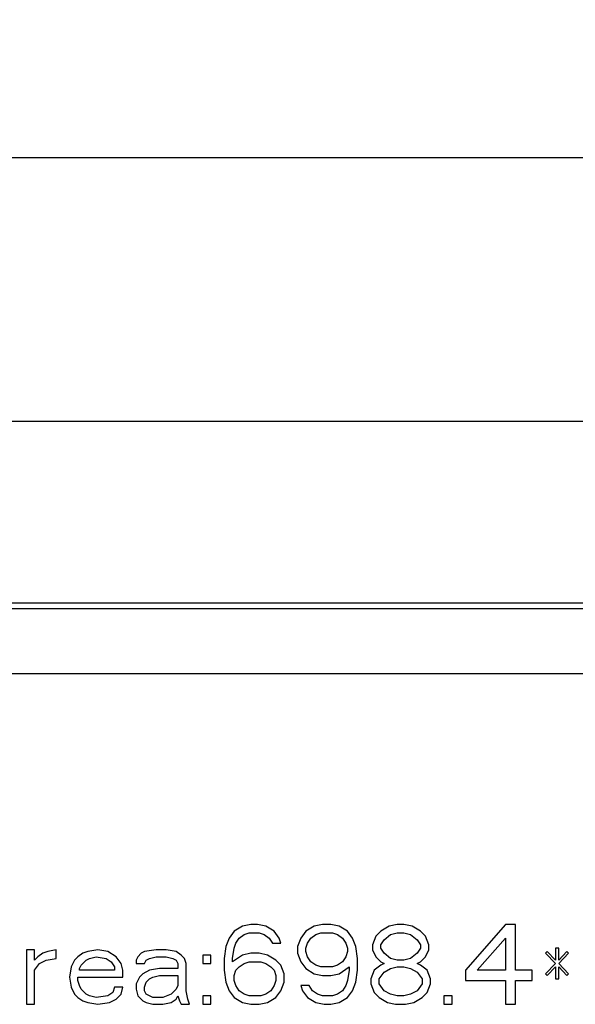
# Model space of a CAD drawing. Header units: millimetres. Extents: x 0 to 3401, y -1 to 1189.
# Tile 4 of 40: x 589 to 644, y 762 to 861. Entities that reach past the tile are written whole.
import ezdxf

# ---------------------------------------------------------------- set-up
doc = ezdxf.new("R2010")
doc.units = ezdxf.units.MM
doc.header["$LTSCALE"] = 65.395
doc.header["$PDMODE"] = 3
doc.header["$PDSIZE"] = 8
doc.layers.get('0').update_dxf_attribs({"linetype": 'CONTINUOUS'})
doc.layers.get('Defpoints').update_dxf_attribs({"linetype": 'CONTINUOUS'})
doc.layers.add('标注', color=7, linetype='CONTINUOUS')
doc.styles.get("Standard").update_dxf_attribs({"font": 'txt', "width": 0.8})
doc.dimstyles.new('1-1-1.5', dxfattribs={"dimtxt": 6, "dimasz": 5, "dimexe": 1.5, "dimexo": 1.5, "dimgap": 0.1, "dimtad": 1, "dimzin": 0, "dimdsep": 46, "dimtxsty": 'Standard', "dimcen": 1, "dimclrd": 2, "dimclre": 2, "dimclrt": 2, "dimazin": 0, "dimtfac": 1, "dimtofl": 0, "dimtmove": 0, "dimatfit": 3, "dimfxl": 1, "dimtolj": 1, "dimtzin": 0, "dimlwd": -1, "dimlwe": -1, "dimarcsym": 0})

# ---------------------------------------------------------------- blocks, each defined once
blk = doc.blocks.new('*D3')
at = {"transparency": 16777216}
for p, q in [((482.65, 799.902), (482.65, 848.284)), ((1198.85, 799.905), (1198.85, 848.284)), ((492.65, 846.784), (1188.85, 846.784))]:
    blk.add_line(p, q, dxfattribs=at)
for points in [[(492.65, 848.45), (492.65, 845.117), (482.65, 846.784)], [(1188.85, 848.45), (1188.85, 845.117), (1198.85, 846.784)]]:
    blk.add_solid(points, dxfattribs=at)
at = {"layer": 'Defpoints', "color": 0, "transparency": 16777216}
for p in [(1198.85, 846.784), (482.65, 798.402), (1198.85, 798.405)]:
    blk.add_point(p, dxfattribs=at)
at = {"transparency": 16777216, "insert": (840.75, 852.884), "char_height": 12, "attachment_point": 5}
blk.add_mtext('\\A1;716.20%%P1', dxfattribs=at)
blk = doc.blocks.new('*D9')
at = {"transparency": 16777216}
for p, q in [((489.75, 795.602), (489.75, 821.856)), ((1191.75, 795.602), (1191.75, 821.856)), ((1181.75, 820.356), (499.75, 820.356))]:
    blk.add_line(p, q, dxfattribs=at)
for points in [[(499.75, 822.022), (499.75, 818.689), (489.75, 820.356)], [(1181.75, 822.022), (1181.75, 818.689), (1191.75, 820.356)]]:
    blk.add_solid(points, dxfattribs=at)
at = {"layer": 'Defpoints', "color": 0, "transparency": 16777216}
for p in [(489.75, 820.356), (489.75, 794.102), (1191.75, 794.102)]:
    blk.add_point(p, dxfattribs=at)
at = {"transparency": 16777216, "insert": (840.75, 826.456), "char_height": 12, "attachment_point": 5}
blk.add_mtext('\\A1;702.00%%P0.5', dxfattribs=at)

msp = doc.modelspace()

# ---------------------------------------------------------------- linework, layer by layer
at = {"color": 7, "linetype": 'Continuous'}
for p, q in [((486.45, 802.202), (1195.05, 802.202)), ((1195.05, 801.602), (486.45, 801.602)), ((1190.75, 795.102), (490.75, 795.102))]:
    msp.add_line(p, q, dxfattribs=at)
at = {"linetype": 'Continuous'}
for p, q in [((610.239, 769.311), (609.739, 768.631)), ((611.072, 769.822), (610.239, 769.311)), ((611.905, 769.992), (611.072, 769.822)), ((611.239, 768.971), (611.739, 769.141)), ((611.739, 769.141), (612.739, 769.141)), ((612.572, 769.992), (611.905, 769.992)), ((613.405, 769.822), (612.572, 769.992)), ((612.739, 769.141), (613.239, 768.971)), ((614.239, 769.311), (613.405, 769.822)), ((614.739, 768.631), (614.239, 769.311)), ((617.405, 769.311), (616.905, 768.631)), ((618.239, 769.822), (617.405, 769.311)), ((619.072, 769.992), (618.239, 769.822)), ((618.405, 768.971), (618.905, 769.141)), ((618.905, 769.141), (620.072, 769.141)), ((619.905, 769.992), (619.072, 769.992)), ((620.739, 769.822), (619.905, 769.992)), ((620.072, 769.141), (620.572, 768.971)), ((621.572, 769.311), (620.739, 769.822)), ((622.072, 768.631), (621.572, 769.311)), ((624.905, 769.311), (624.405, 768.801)), ((625.739, 769.822), (624.905, 769.311)), ((626.572, 769.992), (625.739, 769.822)), ((625.905, 768.971), (626.572, 769.141)), ((627.239, 769.992), (626.572, 769.992)), ((626.572, 769.141), (627.239, 769.141)), ((628.072, 769.822), (627.239, 769.992)), ((627.239, 769.141), (627.905, 768.971)), ((628.905, 769.311), (628.072, 769.822)), ((629.405, 768.801), (628.905, 769.311)), ((637.405, 769.992), (633.405, 765.396)), ((638.405, 769.992), (637.405, 769.992)), ((638.405, 765.396), (638.405, 769.992)), ((609.739, 768.631), (609.405, 767.779)), ((610.405, 768.12), (610.739, 768.631)), ((610.739, 768.631), (611.239, 768.971)), ((613.239, 768.971), (613.739, 768.631)), ((613.739, 768.631), (614.072, 768.12)), ((614.905, 768.12), (614.739, 768.631)), ((616.905, 768.631), (616.572, 767.779)), ((617.572, 768.12), (617.905, 768.631)), ((617.905, 768.631), (618.405, 768.971)), ((620.572, 768.971), (621.072, 768.631)), ((621.072, 768.631), (621.405, 768.12)), ((622.405, 767.779), (622.072, 768.631)), ((624.405, 768.801), (624.072, 767.95)), ((624.905, 767.95), (625.239, 768.46)), ((625.239, 768.46), (625.905, 768.971)), ((627.905, 768.971), (628.572, 768.46)), ((628.572, 768.46), (628.905, 767.95)), ((629.739, 767.95), (629.405, 768.801)), ((634.572, 765.396), (637.405, 768.631)), ((637.405, 768.631), (637.405, 765.396)), ((590.239, 767.439), (589.405, 767.439)), ((589.405, 767.439), (589.405, 761.992)), ((590.239, 766.418), (590.239, 767.439)), ((591.572, 767.269), (591.072, 767.099)), ((592.405, 767.439), (591.572, 767.269)), ((592.405, 766.588), (592.405, 767.439)), ((595.572, 767.269), (595.072, 767.099)), ((596.572, 767.439), (595.572, 767.269)), ((597.572, 767.269), (596.572, 767.439)), ((598.405, 766.758), (597.572, 767.269)), ((601.239, 767.269), (600.905, 767.099)), ((602.405, 767.439), (601.239, 767.269)), ((603.405, 767.439), (602.405, 767.439)), ((604.405, 767.269), (603.405, 767.439)), ((604.905, 766.928), (604.405, 767.269)), ((609.405, 767.779), (609.239, 766.588)), ((610.072, 766.588), (610.239, 767.609)), ((610.239, 767.609), (610.405, 768.12)), ((614.072, 768.12), (614.905, 768.12)), ((616.572, 767.779), (616.572, 767.099)), ((617.405, 767.609), (617.572, 768.12)), ((617.405, 767.269), (617.405, 767.609)), ((617.572, 766.758), (617.405, 767.269)), ((621.405, 768.12), (621.572, 767.609)), ((621.572, 767.269), (621.405, 766.758)), ((621.572, 767.609), (621.572, 767.269)), ((622.572, 766.588), (622.405, 767.779)), ((624.072, 767.95), (624.072, 767.439)), ((624.072, 767.439), (624.405, 766.758)), ((624.905, 767.609), (624.905, 767.95)), ((625.239, 767.099), (624.905, 767.609)), ((628.905, 767.609), (628.572, 767.099)), ((628.905, 767.95), (628.905, 767.609)), ((629.405, 766.758), (629.739, 767.439)), ((629.739, 767.439), (629.739, 767.95)), ((641.572, 767.269), (641.405, 767.099)), ((642.405, 766.418), (641.572, 767.269)), ((642.739, 767.609), (642.405, 767.609)), ((642.405, 767.609), (642.405, 766.418)), ((642.739, 766.418), (642.739, 767.609)), ((643.572, 767.269), (642.739, 766.418)), ((643.739, 767.099), (643.572, 767.269)), ((590.572, 766.758), (590.239, 766.418)), ((591.072, 767.099), (590.572, 766.758)), ((590.739, 766.077), (591.405, 766.418)), ((591.405, 766.418), (592.405, 766.588)), ((594.239, 766.418), (593.905, 765.737)), ((594.572, 766.758), (594.239, 766.418)), ((595.072, 767.099), (594.572, 766.758)), ((594.905, 765.907), (595.405, 766.418)), ((595.405, 766.418), (595.739, 766.588)), ((595.739, 766.588), (596.405, 766.758)), ((596.405, 766.758), (597.405, 766.588)), ((597.405, 766.588), (597.905, 766.248)), ((597.905, 766.248), (598.239, 765.737)), ((598.905, 766.077), (598.405, 766.758)), ((600.572, 766.758), (600.405, 766.418)), ((600.405, 766.418), (600.405, 766.077)), ((600.905, 767.099), (600.572, 766.758)), ((601.239, 766.077), (601.405, 766.418)), ((601.405, 766.418), (601.739, 766.588)), ((601.739, 766.588), (602.405, 766.758)), ((602.405, 766.758), (603.405, 766.758)), ((603.405, 766.758), (604.072, 766.588)), ((604.072, 766.588), (604.405, 766.418)), ((604.405, 766.418), (604.572, 766.077)), ((605.239, 766.588), (604.905, 766.928)), ((605.405, 766.077), (605.239, 766.588)), ((607.905, 766.928), (607.072, 766.928)), ((607.072, 766.928), (607.072, 766.077)), ((607.905, 766.077), (607.905, 766.928)), ((609.239, 766.588), (609.239, 765.396)), ((611.072, 766.928), (610.072, 766.248)), ((610.072, 766.248), (610.072, 766.588)), ((611.905, 767.099), (611.072, 766.928)), ((611.239, 766.077), (611.739, 766.248)), ((611.739, 766.248), (612.905, 766.248)), ((612.739, 767.099), (611.905, 767.099)), ((613.572, 766.928), (612.739, 767.099)), ((612.905, 766.248), (613.405, 766.077)), ((614.405, 766.418), (613.572, 766.928)), ((614.905, 765.907), (614.405, 766.418)), ((616.572, 767.099), (616.905, 766.248)), ((616.905, 766.248), (617.405, 765.567)), ((617.905, 766.248), (617.572, 766.758)), ((618.405, 765.907), (617.905, 766.248)), ((621.072, 766.248), (620.572, 765.907)), ((621.405, 766.758), (621.072, 766.248)), ((622.572, 765.396), (622.572, 766.588)), ((624.405, 766.758), (624.905, 766.248)), ((624.905, 766.248), (625.239, 766.077)), ((625.905, 766.588), (625.239, 767.099)), ((626.572, 766.418), (625.905, 766.588)), ((627.239, 766.418), (626.572, 766.418)), ((627.905, 766.588), (627.239, 766.418)), ((628.572, 767.099), (627.905, 766.588)), ((628.572, 766.077), (628.905, 766.248)), ((628.905, 766.248), (629.405, 766.758)), ((641.405, 767.099), (642.405, 766.077)), ((642.739, 766.077), (643.739, 767.099)), ((590.239, 765.396), (590.739, 766.077)), ((590.239, 761.992), (590.239, 765.396)), ((593.905, 765.737), (593.739, 764.716)), ((594.739, 765.567), (594.905, 765.907)), ((594.739, 765.396), (594.739, 765.567)), ((598.239, 765.396), (594.739, 765.396)), ((598.239, 765.737), (598.239, 765.396)), ((599.072, 765.396), (598.905, 766.077)), ((599.072, 764.716), (599.072, 765.396)), ((600.405, 766.077), (601.239, 766.077)), ((601.739, 765.396), (601.072, 765.056)), ((602.739, 765.567), (601.739, 765.396)), ((604.572, 765.567), (602.739, 765.567)), ((604.572, 766.077), (604.572, 765.567)), ((605.405, 763.354), (605.405, 766.077)), ((607.072, 766.077), (607.905, 766.077)), ((609.239, 765.396), (609.405, 764.205)), ((610.239, 764.886), (610.405, 765.396)), ((610.405, 765.396), (610.739, 765.737)), ((610.739, 765.737), (611.239, 766.077)), ((613.405, 766.077), (613.905, 765.737)), ((613.905, 765.737), (614.239, 765.396)), ((614.239, 765.396), (614.405, 764.886)), ((615.239, 765.056), (614.905, 765.907)), ((617.405, 765.567), (618.239, 765.056)), ((618.905, 765.737), (618.405, 765.907)), ((620.072, 765.737), (618.905, 765.737)), ((620.572, 765.907), (620.072, 765.737)), ((620.739, 765.056), (621.739, 765.737)), ((621.739, 765.396), (621.572, 764.375)), ((621.739, 765.737), (621.739, 765.396)), ((622.405, 764.205), (622.572, 765.396)), ((624.239, 765.396), (623.905, 764.545)), ((624.905, 765.907), (624.239, 765.396)), ((624.739, 764.545), (625.239, 765.226)), ((625.239, 766.077), (624.905, 765.907)), ((625.239, 765.226), (625.905, 765.567)), ((625.905, 765.567), (626.572, 765.737)), ((626.572, 765.737), (627.239, 765.737)), ((627.239, 765.737), (627.905, 765.567)), ((627.905, 765.567), (628.572, 765.226)), ((628.905, 765.907), (628.572, 766.077)), ((628.572, 765.226), (629.072, 764.545)), ((629.572, 765.396), (628.905, 765.907)), ((629.905, 764.545), (629.572, 765.396)), ((633.405, 765.396), (633.405, 764.375)), ((637.405, 765.396), (634.572, 765.396)), ((640.072, 765.396), (638.405, 765.396)), ((640.072, 764.375), (640.072, 765.396)), ((642.405, 766.077), (641.405, 765.056)), ((641.572, 764.886), (642.405, 765.737)), ((642.405, 765.737), (642.405, 764.545)), ((643.739, 765.056), (642.739, 766.077)), ((642.739, 765.737), (643.572, 764.886)), ((642.739, 764.545), (642.739, 765.737)), ((593.739, 764.716), (593.905, 763.694)), ((594.572, 764.716), (599.072, 764.716)), ((594.572, 764.375), (594.572, 764.716)), ((594.739, 763.865), (594.572, 764.375)), ((600.739, 764.716), (600.405, 764.035)), ((601.072, 765.056), (600.739, 764.716)), ((601.239, 763.694), (601.405, 764.205)), ((601.405, 764.205), (601.739, 764.545)), ((601.739, 764.545), (602.072, 764.716)), ((602.072, 764.716), (602.739, 764.886)), ((602.739, 764.886), (604.572, 764.886)), ((604.572, 764.886), (604.572, 763.865)), ((609.405, 764.205), (609.739, 763.354)), ((610.239, 764.375), (610.239, 764.886)), ((610.405, 763.865), (610.239, 764.375)), ((614.405, 764.375), (614.239, 763.865)), ((614.405, 764.886), (614.405, 764.375)), ((614.905, 763.354), (615.239, 764.205)), ((615.239, 764.205), (615.239, 765.056)), ((618.239, 765.056), (619.072, 764.886)), ((619.072, 764.886), (619.905, 764.886)), ((619.905, 764.886), (620.739, 765.056)), ((621.572, 764.375), (621.405, 763.865)), ((622.072, 763.354), (622.405, 764.205)), ((623.905, 764.545), (623.905, 764.035)), ((624.739, 764.035), (624.739, 764.545)), ((629.072, 764.545), (629.072, 764.035)), ((629.905, 764.035), (629.905, 764.545)), ((633.405, 764.375), (637.405, 764.375)), ((637.405, 764.375), (637.405, 761.992)), ((638.405, 764.375), (640.072, 764.375)), ((638.405, 761.992), (638.405, 764.375)), ((641.405, 765.056), (641.572, 764.886)), ((642.405, 764.545), (642.739, 764.545)), ((643.572, 764.886), (643.739, 765.056)), ((593.905, 763.694), (594.239, 763.013)), ((594.905, 763.524), (594.739, 763.865)), ((595.405, 763.013), (594.905, 763.524)), ((598.239, 763.694), (598.072, 763.184)), ((599.072, 763.694), (598.239, 763.694)), ((598.905, 763.013), (599.072, 763.694)), ((600.405, 764.035), (600.405, 763.524)), ((600.405, 763.524), (600.572, 762.843)), ((601.239, 763.354), (601.239, 763.694)), ((601.405, 763.013), (601.239, 763.354)), ((604.405, 763.524), (603.905, 763.013)), ((604.572, 763.865), (604.405, 763.524)), ((605.572, 762.503), (605.405, 763.354)), ((609.739, 763.354), (610.239, 762.673)), ((610.739, 763.354), (610.405, 763.865)), ((611.239, 763.013), (610.739, 763.354)), ((613.905, 763.354), (613.405, 763.013)), ((614.239, 763.865), (613.905, 763.354)), ((614.405, 762.673), (614.905, 763.354)), ((617.739, 763.865), (616.905, 763.865)), ((616.905, 763.865), (617.072, 763.354)), ((617.072, 763.354), (617.572, 762.673)), ((618.072, 763.354), (617.739, 763.865)), ((618.572, 763.013), (618.072, 763.354)), ((621.072, 763.354), (620.572, 763.013)), ((621.405, 763.865), (621.072, 763.354)), ((621.572, 762.673), (622.072, 763.354)), ((623.905, 764.035), (624.239, 763.184)), ((625.239, 763.354), (624.739, 764.035)), ((625.905, 763.013), (625.239, 763.354)), ((628.572, 763.354), (627.905, 763.013)), ((629.072, 764.035), (628.572, 763.354)), ((629.572, 763.184), (629.905, 764.035)), ((594.239, 763.013), (594.572, 762.673)), ((594.572, 762.673), (595.072, 762.333)), ((595.072, 762.333), (595.572, 762.162)), ((595.739, 762.843), (595.405, 763.013)), ((596.405, 762.673), (595.739, 762.843)), ((597.572, 762.843), (596.405, 762.673)), ((598.072, 763.184), (597.572, 762.843)), ((597.739, 762.162), (598.405, 762.503)), ((598.405, 762.503), (598.905, 763.013)), ((600.572, 762.843), (601.072, 762.333)), ((601.072, 762.333), (601.405, 762.162)), ((602.072, 762.673), (601.405, 763.013)), ((603.072, 762.673), (602.072, 762.673)), ((603.905, 763.013), (603.072, 762.673)), ((603.905, 762.162), (604.405, 762.503)), ((604.405, 762.503), (604.572, 762.843)), ((604.572, 762.843), (604.739, 762.333)), ((604.739, 762.333), (604.905, 761.992)), ((605.739, 761.992), (605.572, 762.503)), ((607.905, 762.843), (607.072, 762.843)), ((607.072, 762.843), (607.072, 761.992)), ((607.905, 761.992), (607.905, 762.843)), ((610.239, 762.673), (611.072, 762.162)), ((611.739, 762.843), (611.239, 763.013)), ((612.905, 762.843), (611.739, 762.843)), ((613.405, 763.013), (612.905, 762.843)), ((613.572, 762.162), (614.405, 762.673)), ((617.572, 762.673), (618.405, 762.162)), ((619.072, 762.843), (618.572, 763.013)), ((620.072, 762.843), (619.072, 762.843)), ((620.572, 763.013), (620.072, 762.843)), ((620.739, 762.162), (621.572, 762.673)), ((624.239, 763.184), (624.739, 762.673)), ((624.739, 762.673), (625.572, 762.162)), ((626.572, 762.843), (625.905, 763.013)), ((627.239, 762.843), (626.572, 762.843)), ((627.905, 763.013), (627.239, 762.843)), ((628.239, 762.162), (629.072, 762.673)), ((629.072, 762.673), (629.572, 763.184)), ((632.072, 762.843), (631.239, 762.843)), ((631.239, 762.843), (631.239, 761.992)), ((632.072, 761.992), (632.072, 762.843)), ((589.405, 761.992), (590.239, 761.992)), ((595.572, 762.162), (596.572, 761.992)), ((596.572, 761.992), (597.739, 762.162)), ((601.405, 762.162), (602.072, 761.992)), ((602.072, 761.992), (603.072, 761.992)), ((603.072, 761.992), (603.905, 762.162)), ((604.905, 761.992), (605.739, 761.992)), ((607.072, 761.992), (607.905, 761.992)), ((611.072, 762.162), (611.905, 761.992)), ((611.905, 761.992), (612.739, 761.992)), ((612.739, 761.992), (613.572, 762.162)), ((618.405, 762.162), (619.239, 761.992)), ((619.239, 761.992), (619.905, 761.992)), ((619.905, 761.992), (620.739, 762.162)), ((625.572, 762.162), (626.405, 761.992)), ((626.405, 761.992), (627.405, 761.992)), ((627.405, 761.992), (628.239, 762.162)), ((631.239, 761.992), (632.072, 761.992)), ((637.405, 761.992), (638.405, 761.992))]:
    msp.add_line(p, q, dxfattribs=at)
at = {"layer": '标注', "color": 1, "linetype": 'Continuous'}
for p, q in [((610.239, 769.311), (609.739, 768.631)), ((611.072, 769.822), (610.239, 769.311)), ((611.905, 769.992), (611.072, 769.822)), ((611.239, 768.971), (611.739, 769.141)), ((611.739, 769.141), (612.739, 769.141)), ((612.572, 769.992), (611.905, 769.992)), ((613.405, 769.822), (612.572, 769.992)), ((612.739, 769.141), (613.239, 768.971)), ((614.239, 769.311), (613.405, 769.822)), ((614.739, 768.631), (614.239, 769.311)), ((617.405, 769.311), (616.905, 768.631)), ((618.239, 769.822), (617.405, 769.311)), ((619.072, 769.992), (618.239, 769.822)), ((618.405, 768.971), (618.905, 769.141)), ((618.905, 769.141), (620.072, 769.141)), ((619.905, 769.992), (619.072, 769.992)), ((620.739, 769.822), (619.905, 769.992)), ((620.072, 769.141), (620.572, 768.971)), ((621.572, 769.311), (620.739, 769.822)), ((622.072, 768.631), (621.572, 769.311)), ((624.905, 769.311), (624.405, 768.801)), ((625.739, 769.822), (624.905, 769.311)), ((626.572, 769.992), (625.739, 769.822)), ((625.905, 768.971), (626.572, 769.141)), ((627.239, 769.992), (626.572, 769.992)), ((626.572, 769.141), (627.239, 769.141)), ((628.072, 769.822), (627.239, 769.992)), ((627.239, 769.141), (627.905, 768.971)), ((628.905, 769.311), (628.072, 769.822)), ((629.405, 768.801), (628.905, 769.311)), ((637.405, 769.992), (633.405, 765.396)), ((638.405, 769.992), (637.405, 769.992)), ((638.405, 765.396), (638.405, 769.992)), ((609.739, 768.631), (609.405, 767.779)), ((610.405, 768.12), (610.739, 768.631)), ((610.739, 768.631), (611.239, 768.971)), ((613.239, 768.971), (613.739, 768.631)), ((613.739, 768.631), (614.072, 768.12)), ((614.905, 768.12), (614.739, 768.631)), ((616.905, 768.631), (616.572, 767.779)), ((617.572, 768.12), (617.905, 768.631)), ((617.905, 768.631), (618.405, 768.971)), ((620.572, 768.971), (621.072, 768.631)), ((621.072, 768.631), (621.405, 768.12)), ((622.405, 767.779), (622.072, 768.631)), ((624.405, 768.801), (624.072, 767.95)), ((624.905, 767.95), (625.239, 768.46)), ((625.239, 768.46), (625.905, 768.971)), ((627.905, 768.971), (628.572, 768.46)), ((628.572, 768.46), (628.905, 767.95)), ((629.739, 767.95), (629.405, 768.801)), ((634.572, 765.396), (637.405, 768.631)), ((637.405, 768.631), (637.405, 765.396)), ((590.239, 767.439), (589.405, 767.439)), ((589.405, 767.439), (589.405, 761.992)), ((590.239, 766.418), (590.239, 767.439)), ((591.572, 767.269), (591.072, 767.099)), ((592.405, 767.439), (591.572, 767.269)), ((592.405, 766.588), (592.405, 767.439)), ((595.572, 767.269), (595.072, 767.099)), ((596.572, 767.439), (595.572, 767.269)), ((597.572, 767.269), (596.572, 767.439)), ((598.405, 766.758), (597.572, 767.269)), ((601.239, 767.269), (600.905, 767.099)), ((602.405, 767.439), (601.239, 767.269)), ((603.405, 767.439), (602.405, 767.439)), ((604.405, 767.269), (603.405, 767.439)), ((604.905, 766.928), (604.405, 767.269)), ((609.405, 767.779), (609.239, 766.588)), ((610.072, 766.588), (610.239, 767.609)), ((610.239, 767.609), (610.405, 768.12)), ((614.072, 768.12), (614.905, 768.12)), ((616.572, 767.779), (616.572, 767.099)), ((617.405, 767.609), (617.572, 768.12)), ((617.405, 767.269), (617.405, 767.609)), ((617.572, 766.758), (617.405, 767.269)), ((621.405, 768.12), (621.572, 767.609)), ((621.572, 767.269), (621.405, 766.758)), ((621.572, 767.609), (621.572, 767.269)), ((622.572, 766.588), (622.405, 767.779)), ((624.072, 767.95), (624.072, 767.439)), ((624.072, 767.439), (624.405, 766.758)), ((624.905, 767.609), (624.905, 767.95)), ((625.239, 767.099), (624.905, 767.609)), ((628.905, 767.609), (628.572, 767.099)), ((628.905, 767.95), (628.905, 767.609)), ((629.405, 766.758), (629.739, 767.439)), ((629.739, 767.439), (629.739, 767.95)), ((641.572, 767.269), (641.405, 767.099)), ((642.405, 766.418), (641.572, 767.269)), ((642.739, 767.609), (642.405, 767.609)), ((642.405, 767.609), (642.405, 766.418)), ((642.739, 766.418), (642.739, 767.609)), ((643.572, 767.269), (642.739, 766.418)), ((643.739, 767.099), (643.572, 767.269)), ((590.572, 766.758), (590.239, 766.418)), ((591.072, 767.099), (590.572, 766.758)), ((590.739, 766.077), (591.405, 766.418)), ((591.405, 766.418), (592.405, 766.588)), ((594.239, 766.418), (593.905, 765.737)), ((594.572, 766.758), (594.239, 766.418)), ((595.072, 767.099), (594.572, 766.758)), ((594.905, 765.907), (595.405, 766.418)), ((595.405, 766.418), (595.739, 766.588)), ((595.739, 766.588), (596.405, 766.758)), ((596.405, 766.758), (597.405, 766.588)), ((597.405, 766.588), (597.905, 766.248)), ((597.905, 766.248), (598.239, 765.737)), ((598.905, 766.077), (598.405, 766.758)), ((600.572, 766.758), (600.405, 766.418)), ((600.405, 766.418), (600.405, 766.077)), ((600.905, 767.099), (600.572, 766.758)), ((601.239, 766.077), (601.405, 766.418)), ((601.405, 766.418), (601.739, 766.588)), ((601.739, 766.588), (602.405, 766.758)), ((602.405, 766.758), (603.405, 766.758)), ((603.405, 766.758), (604.072, 766.588)), ((604.072, 766.588), (604.405, 766.418)), ((604.405, 766.418), (604.572, 766.077)), ((605.239, 766.588), (604.905, 766.928)), ((605.405, 766.077), (605.239, 766.588)), ((607.905, 766.928), (607.072, 766.928)), ((607.072, 766.928), (607.072, 766.077)), ((607.905, 766.077), (607.905, 766.928)), ((609.239, 766.588), (609.239, 765.396)), ((611.072, 766.928), (610.072, 766.248)), ((610.072, 766.248), (610.072, 766.588)), ((611.905, 767.099), (611.072, 766.928)), ((611.239, 766.077), (611.739, 766.248)), ((611.739, 766.248), (612.905, 766.248)), ((612.739, 767.099), (611.905, 767.099)), ((613.572, 766.928), (612.739, 767.099)), ((612.905, 766.248), (613.405, 766.077)), ((614.405, 766.418), (613.572, 766.928)), ((614.905, 765.907), (614.405, 766.418)), ((616.572, 767.099), (616.905, 766.248)), ((616.905, 766.248), (617.405, 765.567)), ((617.905, 766.248), (617.572, 766.758)), ((618.405, 765.907), (617.905, 766.248)), ((621.072, 766.248), (620.572, 765.907)), ((621.405, 766.758), (621.072, 766.248)), ((622.572, 765.396), (622.572, 766.588)), ((624.405, 766.758), (624.905, 766.248)), ((624.905, 766.248), (625.239, 766.077)), ((625.905, 766.588), (625.239, 767.099)), ((626.572, 766.418), (625.905, 766.588)), ((627.239, 766.418), (626.572, 766.418)), ((627.905, 766.588), (627.239, 766.418)), ((628.572, 767.099), (627.905, 766.588)), ((628.572, 766.077), (628.905, 766.248)), ((628.905, 766.248), (629.405, 766.758)), ((641.405, 767.099), (642.405, 766.077)), ((642.739, 766.077), (643.739, 767.099)), ((590.239, 765.396), (590.739, 766.077)), ((590.239, 761.992), (590.239, 765.396)), ((593.905, 765.737), (593.739, 764.716)), ((594.739, 765.567), (594.905, 765.907)), ((594.739, 765.396), (594.739, 765.567)), ((598.239, 765.396), (594.739, 765.396)), ((598.239, 765.737), (598.239, 765.396)), ((599.072, 765.396), (598.905, 766.077)), ((599.072, 764.716), (599.072, 765.396)), ((600.405, 766.077), (601.239, 766.077)), ((601.739, 765.396), (601.072, 765.056)), ((602.739, 765.567), (601.739, 765.396)), ((604.572, 765.567), (602.739, 765.567)), ((604.572, 766.077), (604.572, 765.567)), ((605.405, 763.354), (605.405, 766.077)), ((607.072, 766.077), (607.905, 766.077)), ((609.239, 765.396), (609.405, 764.205)), ((610.239, 764.886), (610.405, 765.396)), ((610.405, 765.396), (610.739, 765.737)), ((610.739, 765.737), (611.239, 766.077)), ((613.405, 766.077), (613.905, 765.737)), ((613.905, 765.737), (614.239, 765.396)), ((614.239, 765.396), (614.405, 764.886)), ((615.239, 765.056), (614.905, 765.907)), ((617.405, 765.567), (618.239, 765.056)), ((618.905, 765.737), (618.405, 765.907)), ((620.072, 765.737), (618.905, 765.737)), ((620.572, 765.907), (620.072, 765.737)), ((620.739, 765.056), (621.739, 765.737)), ((621.739, 765.396), (621.572, 764.375)), ((621.739, 765.737), (621.739, 765.396)), ((622.405, 764.205), (622.572, 765.396)), ((624.239, 765.396), (623.905, 764.545)), ((624.905, 765.907), (624.239, 765.396)), ((624.739, 764.545), (625.239, 765.226)), ((625.239, 766.077), (624.905, 765.907)), ((625.239, 765.226), (625.905, 765.567)), ((625.905, 765.567), (626.572, 765.737)), ((626.572, 765.737), (627.239, 765.737)), ((627.239, 765.737), (627.905, 765.567)), ((627.905, 765.567), (628.572, 765.226)), ((628.905, 765.907), (628.572, 766.077)), ((628.572, 765.226), (629.072, 764.545)), ((629.572, 765.396), (628.905, 765.907)), ((629.905, 764.545), (629.572, 765.396)), ((633.405, 765.396), (633.405, 764.375)), ((637.405, 765.396), (634.572, 765.396)), ((640.072, 765.396), (638.405, 765.396)), ((640.072, 764.375), (640.072, 765.396)), ((642.405, 766.077), (641.405, 765.056)), ((641.572, 764.886), (642.405, 765.737)), ((642.405, 765.737), (642.405, 764.545)), ((643.739, 765.056), (642.739, 766.077)), ((642.739, 765.737), (643.572, 764.886)), ((642.739, 764.545), (642.739, 765.737)), ((593.739, 764.716), (593.905, 763.694)), ((594.572, 764.716), (599.072, 764.716)), ((594.572, 764.375), (594.572, 764.716)), ((594.739, 763.865), (594.572, 764.375)), ((600.739, 764.716), (600.405, 764.035)), ((601.072, 765.056), (600.739, 764.716)), ((601.239, 763.694), (601.405, 764.205)), ((601.405, 764.205), (601.739, 764.545)), ((601.739, 764.545), (602.072, 764.716)), ((602.072, 764.716), (602.739, 764.886)), ((602.739, 764.886), (604.572, 764.886)), ((604.572, 764.886), (604.572, 763.865)), ((609.405, 764.205), (609.739, 763.354)), ((610.239, 764.375), (610.239, 764.886)), ((610.405, 763.865), (610.239, 764.375)), ((614.405, 764.375), (614.239, 763.865)), ((614.405, 764.886), (614.405, 764.375)), ((614.905, 763.354), (615.239, 764.205)), ((615.239, 764.205), (615.239, 765.056)), ((618.239, 765.056), (619.072, 764.886)), ((619.072, 764.886), (619.905, 764.886)), ((619.905, 764.886), (620.739, 765.056)), ((621.572, 764.375), (621.405, 763.865)), ((622.072, 763.354), (622.405, 764.205)), ((623.905, 764.545), (623.905, 764.035)), ((624.739, 764.035), (624.739, 764.545)), ((629.072, 764.545), (629.072, 764.035)), ((629.905, 764.035), (629.905, 764.545)), ((633.405, 764.375), (637.405, 764.375)), ((637.405, 764.375), (637.405, 761.992)), ((638.405, 764.375), (640.072, 764.375)), ((638.405, 761.992), (638.405, 764.375)), ((641.405, 765.056), (641.572, 764.886)), ((642.405, 764.545), (642.739, 764.545)), ((643.572, 764.886), (643.739, 765.056)), ((593.905, 763.694), (594.239, 763.013)), ((594.905, 763.524), (594.739, 763.865)), ((595.405, 763.013), (594.905, 763.524)), ((598.239, 763.694), (598.072, 763.184)), ((599.072, 763.694), (598.239, 763.694)), ((598.905, 763.013), (599.072, 763.694)), ((600.405, 764.035), (600.405, 763.524)), ((600.405, 763.524), (600.572, 762.843)), ((601.239, 763.354), (601.239, 763.694)), ((601.405, 763.013), (601.239, 763.354)), ((604.405, 763.524), (603.905, 763.013)), ((604.572, 763.865), (604.405, 763.524)), ((605.572, 762.503), (605.405, 763.354)), ((609.739, 763.354), (610.239, 762.673)), ((610.739, 763.354), (610.405, 763.865)), ((611.239, 763.013), (610.739, 763.354)), ((613.905, 763.354), (613.405, 763.013)), ((614.239, 763.865), (613.905, 763.354)), ((614.405, 762.673), (614.905, 763.354)), ((617.739, 763.865), (616.905, 763.865)), ((616.905, 763.865), (617.072, 763.354)), ((617.072, 763.354), (617.572, 762.673)), ((618.072, 763.354), (617.739, 763.865)), ((618.572, 763.013), (618.072, 763.354)), ((621.072, 763.354), (620.572, 763.013)), ((621.405, 763.865), (621.072, 763.354)), ((621.572, 762.673), (622.072, 763.354)), ((623.905, 764.035), (624.239, 763.184)), ((625.239, 763.354), (624.739, 764.035)), ((625.905, 763.013), (625.239, 763.354)), ((628.572, 763.354), (627.905, 763.013)), ((629.072, 764.035), (628.572, 763.354)), ((629.572, 763.184), (629.905, 764.035)), ((594.239, 763.013), (594.572, 762.673)), ((594.572, 762.673), (595.072, 762.333)), ((595.072, 762.333), (595.572, 762.162)), ((595.739, 762.843), (595.405, 763.013)), ((596.405, 762.673), (595.739, 762.843)), ((597.572, 762.843), (596.405, 762.673)), ((598.072, 763.184), (597.572, 762.843)), ((597.739, 762.162), (598.405, 762.503)), ((598.405, 762.503), (598.905, 763.013)), ((600.572, 762.843), (601.072, 762.333)), ((601.072, 762.333), (601.405, 762.162)), ((602.072, 762.673), (601.405, 763.013)), ((603.072, 762.673), (602.072, 762.673)), ((603.905, 763.013), (603.072, 762.673)), ((603.905, 762.162), (604.405, 762.503)), ((604.405, 762.503), (604.572, 762.843)), ((604.572, 762.843), (604.739, 762.333)), ((604.739, 762.333), (604.905, 761.992)), ((605.739, 761.992), (605.572, 762.503)), ((607.905, 762.843), (607.072, 762.843)), ((607.072, 762.843), (607.072, 761.992)), ((607.905, 761.992), (607.905, 762.843)), ((610.239, 762.673), (611.072, 762.162)), ((611.739, 762.843), (611.239, 763.013)), ((612.905, 762.843), (611.739, 762.843)), ((613.405, 763.013), (612.905, 762.843)), ((613.572, 762.162), (614.405, 762.673)), ((617.572, 762.673), (618.405, 762.162)), ((619.072, 762.843), (618.572, 763.013)), ((620.072, 762.843), (619.072, 762.843)), ((620.572, 763.013), (620.072, 762.843)), ((620.739, 762.162), (621.572, 762.673)), ((624.239, 763.184), (624.739, 762.673)), ((624.739, 762.673), (625.572, 762.162)), ((626.572, 762.843), (625.905, 763.013)), ((627.239, 762.843), (626.572, 762.843)), ((627.905, 763.013), (627.239, 762.843)), ((628.239, 762.162), (629.072, 762.673)), ((629.072, 762.673), (629.572, 763.184)), ((632.072, 762.843), (631.239, 762.843)), ((631.239, 762.843), (631.239, 761.992)), ((632.072, 761.992), (632.072, 762.843)), ((589.405, 761.992), (590.239, 761.992)), ((595.572, 762.162), (596.572, 761.992)), ((596.572, 761.992), (597.739, 762.162)), ((601.405, 762.162), (602.072, 761.992)), ((602.072, 761.992), (603.072, 761.992)), ((603.072, 761.992), (603.905, 762.162)), ((604.905, 761.992), (605.739, 761.992)), ((607.072, 761.992), (607.905, 761.992)), ((611.072, 762.162), (611.905, 761.992)), ((611.905, 761.992), (612.739, 761.992)), ((612.739, 761.992), (613.572, 762.162)), ((618.405, 762.162), (619.239, 761.992)), ((619.239, 761.992), (619.905, 761.992)), ((619.905, 761.992), (620.739, 762.162)), ((625.572, 762.162), (626.405, 761.992)), ((626.405, 761.992), (627.405, 761.992)), ((627.405, 761.992), (628.239, 762.162)), ((631.239, 761.992), (632.072, 761.992)), ((637.405, 761.992), (638.405, 761.992))]:
    msp.add_line(p, q, dxfattribs=at)

# ---------------------------------------------------------------- dimensions: what is measured, and where the dimension line sits
dim = msp.add_linear_dim(base=(1198.85, 846.784), p1=(482.65, 798.402), p2=(1198.85, 798.405), text='<>%%P1', dimstyle='1-1-1.5', override={"dimtxt": 12, "dimasz": 10, "dimtxsty": 'Standard', "dimclrd": 256, "dimclre": 256, "dimclrt": 256})
dim.commit()
dim.dimension.update_dxf_attribs({"geometry": '*D3', "text_midpoint": (840.75, 846.784), "dimtype": 160})
dim = msp.add_linear_dim(base=(489.75, 820.356), p1=(1191.75, 794.102), p2=(489.75, 794.102), text='<>%%P0.5', dimstyle='1-1-1.5', override={"dimtxt": 12, "dimasz": 10, "dimtxsty": 'Standard', "dimclrd": 256, "dimclre": 256, "dimclrt": 256})
dim.commit()
dim.dimension.update_dxf_attribs({"geometry": '*D9', "text_midpoint": (840.75, 826.456)})

doc.saveas('drawing.dxf')
